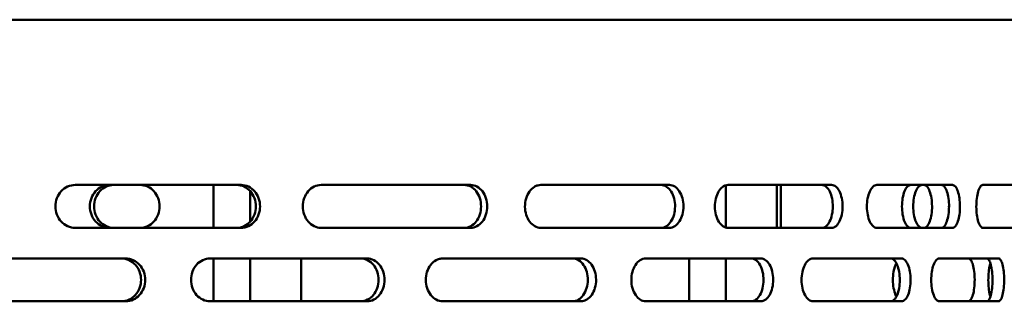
# Model space of a CAD drawing. Header units: millimetres. Extents: x -687 to 6545, y -1613 to 2022.
# Tile 14 of 36: x 3098 to 3259, y 811 to 857. Entities that reach past the tile are written whole.
import ezdxf

# ---------------------------------------------------------------- set-up
doc = ezdxf.new("R2010")
doc.units = ezdxf.units.MM
doc.layers.add('Видимый контур (ГОСТ)', color=7, linetype='Continuous', lineweight=50)

msp = doc.modelspace()

# ---------------------------------------------------------------- linework, layer by layer
at = {"layer": 'Видимый контур (ГОСТ)'}
for p, q in [((3267.35, 856.5), (2747.35, 856.5)), ((3134.04, 829.5), (3106.9, 829.5)), ((3129.51, 822.5), (3129.51, 829.5)), ((3171.54, 829.5), (3147.1, 829.5)), ((3204.06, 829.5), (3183.05, 829.5)), ((3213.29, 822.55), (3213.29, 829.45)), ((3230.59, 829.5), (3213.66, 829.5)), ((3221.61, 829.5), (3221.61, 822.5)), ((3222.31, 822.5), (3222.31, 829.5)), ((3250.35, 829.5), (3238, 829.5)), ((3262.72, 829.5), (3255.34, 829.5)), ((3135.51, 823.5), (3135.51, 828.5)), ((3106.9, 822.5), (3134.04, 822.5)), ((3147.1, 822.5), (3171.54, 822.5)), ((3183.05, 822.5), (3204.06, 822.5)), ((3213.66, 822.5), (3230.59, 822.5)), ((3238, 822.5), (3250.35, 822.5)), ((3255.34, 822.5), (3262.72, 822.5)), ((3115.17, 817.5), (3087.19, 817.5)), ((3154.61, 817.5), (3128.94, 817.5)), ((3129.51, 810.5), (3129.51, 817.5)), ((3135.51, 810.5), (3135.51, 817.5)), ((3143.83, 817.5), (3143.83, 810.5)), ((3189.59, 817.5), (3167, 817.5)), ((3219.02, 817.5), (3200.21, 817.5)), ((3207.29, 810.5), (3207.29, 817.5)), ((3213.29, 810.5), (3213.29, 817.5)), ((3242.02, 817.5), (3227.56, 817.5)), ((3257.9, 817.5), (3248.22, 817.5)), ((3087.19, 810.5), (3115.17, 810.5)), ((3128.94, 810.5), (3154.61, 810.5)), ((3167, 810.5), (3189.59, 810.5)), ((3200.21, 810.5), (3219.02, 810.5)), ((3227.56, 810.5), (3242.02, 810.5)), ((3248.22, 810.5), (3257.9, 810.5))]:
    msp.add_line(p, q, dxfattribs=at)
for points, knots in [([(3106.9, 822.5), (3106.49, 822.5), (3106.06, 822.59), (3105.26, 822.95), (3104.89, 823.21), (3104.32, 823.84), (3104.07, 824.23), (3103.74, 825.09), (3103.65, 825.56), (3103.65, 826.44), (3103.74, 826.91), (3104.07, 827.77), (3104.32, 828.16), (3104.89, 828.79), (3105.26, 829.05), (3106.06, 829.41), (3106.49, 829.5), (3106.9, 829.5)], [0.527688, 0.527688, 0.527688, 0.527688, 0.659634, 0.659634, 0.791579, 0.791579, 0.923411, 0.923411, 1.055244, 1.055244, 1.187076, 1.187076, 1.318908, 1.318908, 1.450854, 1.450854, 1.582799, 1.582799, 1.582799, 1.582799]), ([(3112.51, 822.5), (3112.11, 822.5), (3111.68, 822.59), (3110.88, 822.95), (3110.52, 823.21), (3109.95, 823.84), (3109.7, 824.23), (3109.38, 825.09), (3109.3, 825.56), (3109.3, 826.44), (3109.38, 826.91), (3109.7, 827.77), (3109.95, 828.16), (3110.52, 828.79), (3110.88, 829.05), (3111.68, 829.41), (3112.11, 829.5), (3112.51, 829.5)], [0.528138, 0.528138, 0.528138, 0.528138, 0.660279, 0.660279, 0.792419, 0.792419, 0.924239, 0.924239, 1.056059, 1.056059, 1.187879, 1.187879, 1.319699, 1.319699, 1.451839, 1.451839, 1.58398, 1.58398, 1.58398, 1.58398]), ([(3113.19, 829.5), (3112.79, 829.5), (3112.36, 829.41), (3111.57, 829.05), (3111.21, 828.79), (3110.64, 828.16), (3110.39, 827.77), (3110.06, 826.91), (3109.98, 826.44), (3109.98, 825.56), (3110.06, 825.09), (3110.39, 824.23), (3110.64, 823.84), (3111.21, 823.21), (3111.57, 822.95), (3112.36, 822.59), (3112.79, 822.5), (3113.19, 822.5)], [0.528126, 0.528126, 0.528126, 0.528126, 0.660262, 0.660262, 0.792398, 0.792398, 0.924218, 0.924218, 1.056039, 1.056039, 1.187859, 1.187859, 1.319679, 1.319679, 1.451815, 1.451815, 1.583951, 1.583951, 1.583951, 1.583951]), ([(3120.69, 826), (3120.69, 826.44), (3120.61, 826.91), (3120.29, 827.77), (3120.05, 828.16), (3119.49, 828.78), (3119.13, 829.05), (3118.35, 829.41), (3117.92, 829.5), (3117.52, 829.5)], [0, 0, 0, 0, 0.1318194, 0.1318194, 0.2636387, 0.2636387, 0.3961365, 0.3961365, 0.5286344, 0.5286344, 0.5286344, 0.5286344]), ([(3133.35, 822.5), (3133.74, 822.5), (3134.15, 822.59), (3134.91, 822.95), (3135.26, 823.22), (3135.81, 823.84), (3136.04, 824.23), (3136.36, 825.09), (3136.43, 825.56), (3136.43, 826), (3136.43, 826.44), (3136.36, 826.91), (3136.04, 827.77), (3135.81, 828.16), (3135.26, 828.78), (3134.91, 829.05), (3134.15, 829.41), (3133.74, 829.5), (3133.35, 829.5)], [1.592251, 1.592251, 1.592251, 1.592251, 1.726032, 1.726032, 1.859813, 1.859813, 1.991577, 1.991577, 2.123342, 2.123342, 2.123342, 2.255107, 2.255107, 2.386872, 2.386872, 2.520653, 2.520653, 2.654434, 2.654434, 2.654434, 2.654434]), ([(3134.04, 829.5), (3134.43, 829.5), (3134.85, 829.41), (3135.61, 829.05), (3135.96, 828.78), (3136.5, 828.16), (3136.74, 827.77), (3137.05, 826.91), (3137.13, 826.44), (3137.13, 826), (3137.13, 825.56), (3137.05, 825.09), (3136.74, 824.23), (3136.5, 823.84), (3135.96, 823.22), (3135.61, 822.95), (3134.85, 822.59), (3134.43, 822.5), (3134.04, 822.5)], [1.592092, 1.592092, 1.592092, 1.592092, 1.725842, 1.725842, 1.859593, 1.859593, 1.991359, 1.991359, 2.123125, 2.123125, 2.123125, 2.254891, 2.254891, 2.386657, 2.386657, 2.520407, 2.520407, 2.654158, 2.654158, 2.654158, 2.654158]), ([(3147.1, 822.5), (3146.72, 822.5), (3146.33, 822.59), (3145.6, 822.95), (3145.26, 823.21), (3144.74, 823.84), (3144.51, 824.23), (3144.2, 825.09), (3144.13, 825.56), (3144.13, 826.44), (3144.2, 826.91), (3144.51, 827.77), (3144.74, 828.16), (3145.26, 828.79), (3145.6, 829.05), (3146.33, 829.41), (3146.72, 829.5), (3147.1, 829.5)], [0.527688, 0.527688, 0.527688, 0.527688, 0.659634, 0.659634, 0.791579, 0.791579, 0.923411, 0.923411, 1.055244, 1.055244, 1.187076, 1.187076, 1.318908, 1.318908, 1.450854, 1.450854, 1.582799, 1.582799, 1.582799, 1.582799]), ([(3170.53, 822.5), (3170.88, 822.5), (3171.24, 822.59), (3171.92, 822.95), (3172.23, 823.22), (3172.71, 823.84), (3172.92, 824.23), (3173.2, 825.09), (3173.26, 825.56), (3173.26, 826), (3173.26, 826.44), (3173.2, 826.91), (3172.92, 827.77), (3172.71, 828.16), (3172.23, 828.78), (3171.92, 829.05), (3171.24, 829.41), (3170.88, 829.5), (3170.53, 829.5)], [1.592251, 1.592251, 1.592251, 1.592251, 1.726032, 1.726032, 1.859813, 1.859813, 1.991577, 1.991577, 2.123342, 2.123342, 2.123342, 2.255107, 2.255107, 2.386872, 2.386872, 2.520653, 2.520653, 2.654434, 2.654434, 2.654434, 2.654434]), ([(3171.54, 829.5), (3171.89, 829.5), (3172.26, 829.41), (3172.93, 829.05), (3173.24, 828.78), (3173.73, 828.16), (3173.93, 827.77), (3174.21, 826.91), (3174.28, 826.44), (3174.28, 826), (3174.28, 825.56), (3174.21, 825.09), (3173.93, 824.23), (3173.73, 823.84), (3173.24, 823.22), (3172.93, 822.95), (3172.26, 822.59), (3171.89, 822.5), (3171.54, 822.5)], [1.592092, 1.592092, 1.592092, 1.592092, 1.725842, 1.725842, 1.859593, 1.859593, 1.991359, 1.991359, 2.123125, 2.123125, 2.123125, 2.254891, 2.254891, 2.386657, 2.386657, 2.520407, 2.520407, 2.654158, 2.654158, 2.654158, 2.654158]), ([(3183.05, 822.5), (3182.7, 822.5), (3182.36, 822.59), (3181.74, 822.94), (3181.46, 823.19), (3180.98, 823.83), (3180.78, 824.22), (3180.52, 825.06), (3180.45, 825.5), (3180.44, 826.42), (3180.51, 826.88), (3180.76, 827.72), (3180.94, 828.1), (3181.41, 828.76), (3181.7, 829.03), (3182.18, 829.31), (3182.35, 829.38), (3182.7, 829.48), (3182.87, 829.5), (3183.05, 829.5)], [0, 0, 0, 0, 0.139178, 0.139178, 0.27359, 0.27359, 0.412567, 0.412567, 0.546953, 0.546953, 0.685899, 0.685899, 0.820416, 0.820416, 0.95949, 0.95949, 1.032359, 1.032359, 1.103145, 1.103145, 1.103145, 1.103145]), ([(3202.69, 822.5), (3203.01, 822.5), (3203.31, 822.59), (3203.87, 822.95), (3204.12, 823.21), (3204.54, 823.86), (3204.71, 824.24), (3204.93, 825.08), (3204.99, 825.52), (3205, 826.42), (3204.94, 826.88), (3204.72, 827.71), (3204.57, 828.09), (3204.16, 828.75), (3203.9, 829.02), (3203.47, 829.31), (3203.32, 829.38), (3203.01, 829.48), (3202.85, 829.5), (3202.69, 829.5)], [0, 0, 0, 0, 0.142461, 0.142461, 0.279647, 0.279647, 0.418595, 0.418595, 0.551981, 0.551981, 0.689312, 0.689312, 0.822858, 0.822858, 0.96477, 0.96477, 1.038838, 1.038838, 1.110781, 1.110781, 1.110781, 1.110781]), ([(3204.06, 829.5), (3204.37, 829.5), (3204.67, 829.41), (3205.23, 829.05), (3205.48, 828.79), (3205.9, 828.14), (3206.07, 827.76), (3206.3, 826.92), (3206.36, 826.48), (3206.36, 825.58), (3206.31, 825.12), (3206.09, 824.29), (3205.93, 823.91), (3205.52, 823.25), (3205.26, 822.98), (3204.83, 822.69), (3204.68, 822.62), (3204.37, 822.52), (3204.21, 822.5), (3204.06, 822.5)], [0, 0, 0, 0, 0.142432, 0.142432, 0.279595, 0.279595, 0.418543, 0.418543, 0.551939, 0.551939, 0.689284, 0.689284, 0.822837, 0.822837, 0.964742, 0.964742, 1.03879, 1.03879, 1.110713, 1.110713, 1.110713, 1.110713]), ([(3213.66, 822.5), (3213.37, 822.5), (3213.09, 822.59), (3212.58, 822.94), (3212.35, 823.19), (3211.95, 823.83), (3211.79, 824.22), (3211.57, 825.06), (3211.51, 825.5), (3211.5, 826.42), (3211.56, 826.88), (3211.77, 827.72), (3211.92, 828.1), (3212.31, 828.76), (3212.54, 829.03), (3212.94, 829.31), (3213.08, 829.38), (3213.37, 829.48), (3213.51, 829.5), (3213.66, 829.5)], [0, 0, 0, 0, 0.139178, 0.139178, 0.27359, 0.27359, 0.412567, 0.412567, 0.546953, 0.546953, 0.685899, 0.685899, 0.820416, 0.820416, 0.95949, 0.95949, 1.032359, 1.032359, 1.103145, 1.103145, 1.103145, 1.103145]), ([(3228.99, 822.5), (3229.24, 822.5), (3229.48, 822.59), (3229.91, 822.95), (3230.11, 823.21), (3230.44, 823.86), (3230.57, 824.24), (3230.74, 825.08), (3230.79, 825.52), (3230.79, 826.42), (3230.75, 826.88), (3230.58, 827.71), (3230.46, 828.09), (3230.14, 828.75), (3229.94, 829.02), (3229.6, 829.31), (3229.48, 829.38), (3229.24, 829.48), (3229.12, 829.5), (3228.99, 829.5)], [0, 0, 0, 0, 0.142461, 0.142461, 0.279647, 0.279647, 0.418595, 0.418595, 0.551981, 0.551981, 0.689312, 0.689312, 0.822858, 0.822858, 0.96477, 0.96477, 1.038838, 1.038838, 1.110781, 1.110781, 1.110781, 1.110781]), ([(3230.59, 829.5), (3230.84, 829.5), (3231.08, 829.41), (3231.51, 829.05), (3231.71, 828.79), (3232.04, 828.14), (3232.17, 827.76), (3232.34, 826.92), (3232.39, 826.48), (3232.39, 825.58), (3232.35, 825.12), (3232.18, 824.29), (3232.06, 823.91), (3231.74, 823.25), (3231.54, 822.98), (3231.2, 822.69), (3231.08, 822.62), (3230.84, 822.52), (3230.71, 822.5), (3230.59, 822.5)], [0, 0, 0, 0, 0.142432, 0.142432, 0.279595, 0.279595, 0.418543, 0.418543, 0.551939, 0.551939, 0.689284, 0.689284, 0.822837, 0.822837, 0.964742, 0.964742, 1.03879, 1.03879, 1.110713, 1.110713, 1.110713, 1.110713]), ([(3238, 822.5), (3237.79, 822.5), (3237.57, 822.59), (3237.18, 822.94), (3237, 823.19), (3236.7, 823.83), (3236.58, 824.22), (3236.41, 825.06), (3236.37, 825.5), (3236.36, 826.42), (3236.4, 826.88), (3236.56, 827.72), (3236.68, 828.1), (3236.97, 828.76), (3237.15, 829.03), (3237.46, 829.31), (3237.57, 829.38), (3237.78, 829.48), (3237.89, 829.5), (3238, 829.5)], [0, 0, 0, 0, 0.139178, 0.139178, 0.27359, 0.27359, 0.412567, 0.412567, 0.546953, 0.546953, 0.685899, 0.685899, 0.820416, 0.820416, 0.95949, 0.95949, 1.032359, 1.032359, 1.103145, 1.103145, 1.103145, 1.103145]), ([(3243.53, 829.5), (3243.35, 829.5), (3243.16, 829.41), (3242.81, 829.05), (3242.65, 828.79), (3242.39, 828.16), (3242.28, 827.77), (3242.14, 826.91), (3242.1, 826.44), (3242.1, 826)], [-0.5274613, -0.5274613, -0.5274613, -0.5274613, -0.3955726, -0.3955726, -0.263684, -0.263684, -0.131842, -0.131842, 0, 0, 0, 0]), ([(3243.95, 826), (3243.95, 826.44), (3243.98, 826.91), (3244.13, 827.77), (3244.24, 828.16), (3244.5, 828.79), (3244.66, 829.05), (3245.01, 829.41), (3245.2, 829.5), (3245.38, 829.5)], [0, 0, 0, 0, 0.131842, 0.131842, 0.2636839, 0.2636839, 0.3955718, 0.3955718, 0.5274597, 0.5274597, 0.5274597, 0.5274597]), ([(3245.7, 829.5), (3245.87, 829.5), (3246.05, 829.41), (3246.37, 829.06), (3246.51, 828.81), (3246.75, 828.17), (3246.85, 827.78), (3246.98, 826.94), (3247.01, 826.5), (3247.02, 825.58), (3246.99, 825.12), (3246.86, 824.28), (3246.77, 823.9), (3246.53, 823.24), (3246.39, 822.97), (3246.14, 822.69), (3246.05, 822.62), (3245.88, 822.52), (3245.79, 822.5), (3245.7, 822.5)], [0, 0, 0, 0, 0.139178, 0.139178, 0.273589, 0.273589, 0.412567, 0.412567, 0.546953, 0.546953, 0.685899, 0.685899, 0.820416, 0.820416, 0.95949, 0.95949, 1.032359, 1.032359, 1.103145, 1.103145, 1.103145, 1.103145]), ([(3248.56, 822.5), (3248.73, 822.5), (3248.89, 822.59), (3249.19, 822.95), (3249.33, 823.21), (3249.55, 823.86), (3249.64, 824.24), (3249.76, 825.08), (3249.79, 825.52), (3249.8, 826.42), (3249.77, 826.88), (3249.65, 827.71), (3249.57, 828.09), (3249.35, 828.75), (3249.21, 829.02), (3248.98, 829.31), (3248.9, 829.38), (3248.73, 829.48), (3248.64, 829.5), (3248.56, 829.5)], [0, 0, 0, 0, 0.142461, 0.142461, 0.279647, 0.279647, 0.418595, 0.418595, 0.551981, 0.551981, 0.689312, 0.689312, 0.822858, 0.822858, 0.96477, 0.96477, 1.038838, 1.038838, 1.110781, 1.110781, 1.110781, 1.110781]), ([(3250.35, 829.5), (3250.51, 829.5), (3250.68, 829.41), (3250.98, 829.05), (3251.12, 828.79), (3251.34, 828.14), (3251.43, 827.76), (3251.55, 826.92), (3251.58, 826.48), (3251.59, 825.58), (3251.56, 825.12), (3251.44, 824.29), (3251.36, 823.91), (3251.14, 823.25), (3251, 822.98), (3250.77, 822.69), (3250.68, 822.62), (3250.52, 822.52), (3250.43, 822.5), (3250.35, 822.5)], [0, 0, 0, 0, 0.142432, 0.142432, 0.279595, 0.279595, 0.418543, 0.418543, 0.551939, 0.551939, 0.689284, 0.689284, 0.822837, 0.822837, 0.964742, 0.964742, 1.03879, 1.03879, 1.110713, 1.110713, 1.110713, 1.110713]), ([(3255.34, 822.5), (3255.2, 822.5), (3255.06, 822.59), (3254.8, 822.94), (3254.68, 823.19), (3254.48, 823.83), (3254.4, 824.22), (3254.29, 825.06), (3254.26, 825.5), (3254.26, 826.42), (3254.29, 826.88), (3254.39, 827.72), (3254.47, 828.1), (3254.66, 828.76), (3254.78, 829.03), (3254.98, 829.31), (3255.05, 829.38), (3255.19, 829.48), (3255.27, 829.5), (3255.34, 829.5)], [0, 0, 0, 0, 0.139178, 0.139178, 0.27359, 0.27359, 0.412567, 0.412567, 0.546953, 0.546953, 0.685899, 0.685899, 0.820416, 0.820416, 0.95949, 0.95949, 1.032359, 1.032359, 1.103145, 1.103145, 1.103145, 1.103145]), ([(3249.8, 825.88), (3249.79, 825.91), (3249.79, 825.94), (3249.79, 826.02), (3249.79, 826.07), (3249.8, 826.12)], [0.54321156, 0.54321156, 0.54321156, 0.54321156, 0.55198053, 0.55198053, 0.56785205, 0.56785205, 0.56785205, 0.56785205]), ([(3117.52, 822.5), (3117.92, 822.5), (3118.35, 822.59), (3119.13, 822.95), (3119.49, 823.22), (3120.05, 823.84), (3120.29, 824.23), (3120.61, 825.09), (3120.69, 825.56), (3120.69, 826)], [0.5283494, 0.5283494, 0.5283494, 0.5283494, 0.6608473, 0.6608473, 0.7933451, 0.7933451, 0.9251645, 0.9251645, 1.0569838, 1.0569838, 1.0569838, 1.0569838]), ([(3242.1, 826), (3242.1, 825.56), (3242.14, 825.09), (3242.28, 824.23), (3242.39, 823.84), (3242.65, 823.21), (3242.81, 822.95), (3243.16, 822.59), (3243.35, 822.5), (3243.53, 822.5)], [1.0548572, 1.0548572, 1.0548572, 1.0548572, 1.1866992, 1.1866992, 1.3185412, 1.3185412, 1.4504298, 1.4504298, 1.5823185, 1.5823185, 1.5823185, 1.5823185]), ([(3245.38, 822.5), (3245.2, 822.5), (3245.01, 822.59), (3244.66, 822.95), (3244.5, 823.21), (3244.24, 823.84), (3244.13, 824.23), (3243.98, 825.09), (3243.95, 825.56), (3243.95, 826)], [0.5273954, 0.5273954, 0.5273954, 0.5273954, 0.6592833, 0.6592833, 0.7911712, 0.7911712, 0.9230132, 0.9230132, 1.0548551, 1.0548551, 1.0548551, 1.0548551]), ([(3114.48, 810.5), (3114.88, 810.5), (3115.31, 810.59), (3116.1, 810.95), (3116.45, 811.22), (3117.02, 811.84), (3117.26, 812.23), (3117.59, 813.09), (3117.67, 813.56), (3117.67, 814), (3117.67, 814.44), (3117.59, 814.91), (3117.26, 815.77), (3117.02, 816.16), (3116.45, 816.78), (3116.1, 817.05), (3115.31, 817.41), (3114.88, 817.5), (3114.48, 817.5)], [1.584467, 1.584467, 1.584467, 1.584467, 1.7168, 1.7168, 1.849133, 1.849133, 1.980959, 1.980959, 2.112785, 2.112785, 2.112785, 2.244611, 2.244611, 2.376438, 2.376438, 2.508771, 2.508771, 2.641104, 2.641104, 2.641104, 2.641104]), ([(3115.17, 817.5), (3115.57, 817.5), (3116, 817.41), (3116.78, 817.05), (3117.14, 816.78), (3117.71, 816.16), (3117.95, 815.77), (3118.27, 814.91), (3118.35, 814.44), (3118.35, 814), (3118.35, 813.56), (3118.27, 813.09), (3117.95, 812.23), (3117.71, 811.84), (3117.14, 811.22), (3116.78, 810.95), (3116, 810.59), (3115.57, 810.5), (3115.17, 810.5)], [1.58443, 1.58443, 1.58443, 1.58443, 1.716756, 1.716756, 1.849081, 1.849081, 1.980908, 1.980908, 2.112734, 2.112734, 2.112734, 2.24456, 2.24456, 2.376387, 2.376387, 2.508712, 2.508712, 2.641038, 2.641038, 2.641038, 2.641038]), ([(3128.94, 810.5), (3128.56, 810.5), (3128.14, 810.59), (3127.38, 810.95), (3127.03, 811.21), (3126.47, 811.84), (3126.23, 812.23), (3125.92, 813.09), (3125.84, 813.56), (3125.84, 814.44), (3125.92, 814.91), (3126.23, 815.77), (3126.47, 816.16), (3127.03, 816.79), (3127.38, 817.05), (3128.14, 817.41), (3128.56, 817.5), (3128.94, 817.5)], [0.527492, 0.527492, 0.527492, 0.527492, 0.659455, 0.659455, 0.791417, 0.791417, 0.923257, 0.923257, 1.055097, 1.055097, 1.186937, 1.186937, 1.318777, 1.318777, 1.450739, 1.450739, 1.582702, 1.582702, 1.582702, 1.582702]), ([(3153.61, 810.5), (3153.97, 810.5), (3154.36, 810.59), (3155.07, 810.95), (3155.4, 811.22), (3155.91, 811.84), (3156.13, 812.23), (3156.42, 813.09), (3156.49, 813.56), (3156.49, 814), (3156.49, 814.44), (3156.42, 814.91), (3156.13, 815.77), (3155.91, 816.16), (3155.4, 816.78), (3155.07, 817.05), (3154.36, 817.41), (3153.97, 817.5), (3153.61, 817.5)], [1.584467, 1.584467, 1.584467, 1.584467, 1.7168, 1.7168, 1.849133, 1.849133, 1.980959, 1.980959, 2.112785, 2.112785, 2.112785, 2.244611, 2.244611, 2.376438, 2.376438, 2.508771, 2.508771, 2.641104, 2.641104, 2.641104, 2.641104]), ([(3154.61, 817.5), (3154.98, 817.5), (3155.36, 817.41), (3156.08, 817.05), (3156.4, 816.78), (3156.91, 816.16), (3157.13, 815.77), (3157.42, 814.91), (3157.5, 814.44), (3157.5, 814), (3157.5, 813.56), (3157.42, 813.09), (3157.13, 812.23), (3156.91, 811.84), (3156.4, 811.22), (3156.08, 810.95), (3155.36, 810.59), (3154.98, 810.5), (3154.61, 810.5)], [1.58443, 1.58443, 1.58443, 1.58443, 1.716756, 1.716756, 1.849081, 1.849081, 1.980908, 1.980908, 2.112734, 2.112734, 2.112734, 2.24456, 2.24456, 2.376387, 2.376387, 2.508712, 2.508712, 2.641038, 2.641038, 2.641038, 2.641038]), ([(3167, 810.5), (3166.64, 810.5), (3166.28, 810.59), (3165.61, 810.94), (3165.31, 811.19), (3164.79, 811.83), (3164.58, 812.22), (3164.3, 813.06), (3164.23, 813.51), (3164.22, 814.42), (3164.29, 814.88), (3164.56, 815.72), (3164.76, 816.1), (3165.26, 816.76), (3165.56, 817.03), (3166.08, 817.31), (3166.26, 817.38), (3166.63, 817.48), (3166.82, 817.5), (3167, 817.5)], [0, 0, 0, 0, 0.139188, 0.139188, 0.273693, 0.273693, 0.412695, 0.412695, 0.547064, 0.547064, 0.685925, 0.685925, 0.820384, 0.820384, 0.959554, 0.959554, 1.032434, 1.032434, 1.103232, 1.103232, 1.103232, 1.103232]), ([(3188.23, 810.5), (3188.57, 810.5), (3188.89, 810.59), (3189.49, 810.95), (3189.76, 811.2), (3190.22, 811.84), (3190.4, 812.23), (3190.65, 813.07), (3190.72, 813.51), (3190.73, 814.42), (3190.66, 814.87), (3190.43, 815.72), (3190.25, 816.1), (3189.81, 816.76), (3189.53, 817.02), (3189.07, 817.31), (3188.91, 817.38), (3188.57, 817.48), (3188.4, 817.5), (3188.23, 817.5)], [0, 0, 0, 0, 0.139843, 0.139843, 0.274876, 0.274876, 0.41388, 0.41388, 0.548029, 0.548029, 0.686562, 0.686562, 0.820854, 0.820854, 0.960443, 0.960443, 1.033648, 1.033648, 1.10476, 1.10476, 1.10476, 1.10476]), ([(3189.59, 817.5), (3189.92, 817.5), (3190.25, 817.41), (3190.85, 817.05), (3191.11, 816.8), (3191.57, 816.16), (3191.76, 815.77), (3192.01, 814.93), (3192.07, 814.49), (3192.08, 813.58), (3192.02, 813.13), (3191.78, 812.28), (3191.61, 811.9), (3191.16, 811.24), (3190.89, 810.98), (3190.42, 810.69), (3190.26, 810.62), (3189.92, 810.52), (3189.75, 810.5), (3189.59, 810.5)], [0, 0, 0, 0, 0.13984, 0.13984, 0.274871, 0.274871, 0.413874, 0.413874, 0.548025, 0.548025, 0.68656, 0.68656, 0.820852, 0.820852, 0.960439, 0.960439, 1.033642, 1.033642, 1.104753, 1.104753, 1.104753, 1.104753]), ([(3200.21, 810.5), (3199.9, 810.5), (3199.59, 810.59), (3199.03, 810.94), (3198.77, 811.19), (3198.33, 811.83), (3198.15, 812.22), (3197.91, 813.06), (3197.85, 813.51), (3197.84, 814.42), (3197.9, 814.88), (3198.13, 815.72), (3198.3, 816.1), (3198.73, 816.76), (3198.99, 817.03), (3199.43, 817.31), (3199.58, 817.38), (3199.9, 817.48), (3200.06, 817.5), (3200.21, 817.5)], [0, 0, 0, 0, 0.139188, 0.139188, 0.273693, 0.273693, 0.412695, 0.412695, 0.547064, 0.547064, 0.685925, 0.685925, 0.820384, 0.820384, 0.959554, 0.959554, 1.032434, 1.032434, 1.103232, 1.103232, 1.103232, 1.103232]), ([(3217.43, 810.5), (3217.7, 810.5), (3217.97, 810.59), (3218.46, 810.95), (3218.67, 811.2), (3219.05, 811.84), (3219.2, 812.23), (3219.4, 813.07), (3219.45, 813.51), (3219.46, 814.42), (3219.41, 814.87), (3219.21, 815.72), (3219.07, 816.1), (3218.71, 816.76), (3218.49, 817.02), (3218.11, 817.31), (3217.98, 817.38), (3217.71, 817.48), (3217.57, 817.5), (3217.43, 817.5)], [0, 0, 0, 0, 0.139843, 0.139843, 0.274876, 0.274876, 0.41388, 0.41388, 0.548029, 0.548029, 0.686562, 0.686562, 0.820854, 0.820854, 0.960443, 0.960443, 1.033648, 1.033648, 1.10476, 1.10476, 1.10476, 1.10476]), ([(3219.02, 817.5), (3219.29, 817.5), (3219.56, 817.41), (3220.05, 817.05), (3220.26, 816.8), (3220.63, 816.16), (3220.78, 815.77), (3220.98, 814.93), (3221.04, 814.49), (3221.04, 813.58), (3220.99, 813.13), (3220.8, 812.28), (3220.66, 811.9), (3220.3, 811.24), (3220.08, 810.98), (3219.7, 810.69), (3219.57, 810.62), (3219.29, 810.52), (3219.16, 810.5), (3219.02, 810.5)], [0, 0, 0, 0, 0.13984, 0.13984, 0.274871, 0.274871, 0.413874, 0.413874, 0.548025, 0.548025, 0.68656, 0.68656, 0.820852, 0.820852, 0.960439, 0.960439, 1.033642, 1.033642, 1.104753, 1.104753, 1.104753, 1.104753]), ([(3227.56, 810.5), (3227.32, 810.5), (3227.07, 810.59), (3226.62, 810.94), (3226.42, 811.19), (3226.07, 811.83), (3225.92, 812.22), (3225.73, 813.06), (3225.68, 813.51), (3225.68, 814.42), (3225.72, 814.88), (3225.91, 815.72), (3226.04, 816.1), (3226.38, 816.76), (3226.59, 817.03), (3226.94, 817.31), (3227.06, 817.38), (3227.31, 817.48), (3227.44, 817.5), (3227.56, 817.5)], [0, 0, 0, 0, 0.139188, 0.139188, 0.273693, 0.273693, 0.412695, 0.412695, 0.547064, 0.547064, 0.685925, 0.685925, 0.820384, 0.820384, 0.959554, 0.959554, 1.032434, 1.032434, 1.103232, 1.103232, 1.103232, 1.103232]), ([(3240.25, 810.5), (3240.45, 810.5), (3240.65, 810.59), (3241.01, 810.95), (3241.17, 811.2), (3241.44, 811.84), (3241.55, 812.23), (3241.7, 813.07), (3241.74, 813.51), (3241.74, 814.42), (3241.7, 814.87), (3241.56, 815.72), (3241.46, 816.1), (3241.19, 816.76), (3241.03, 817.02), (3240.75, 817.31), (3240.65, 817.38), (3240.45, 817.48), (3240.35, 817.5), (3240.25, 817.5)], [0, 0, 0, 0, 0.139843, 0.139843, 0.274876, 0.274876, 0.41388, 0.41388, 0.548029, 0.548029, 0.686562, 0.686562, 0.820854, 0.820854, 0.960443, 0.960443, 1.033648, 1.033648, 1.10476, 1.10476, 1.10476, 1.10476]), ([(3241.18, 811.26), (3241.14, 811.34), (3241.1, 811.43), (3240.92, 811.84), (3240.81, 812.23), (3240.66, 813.07), (3240.62, 813.51), (3240.62, 814.42), (3240.65, 814.87), (3240.8, 815.72), (3240.9, 816.1), (3241.08, 816.53), (3241.13, 816.64), (3241.18, 816.74)], [0.2370798, 0.2370798, 0.2370798, 0.2370798, 0.2748763, 0.2748763, 0.4138797, 0.4138797, 0.5480289, 0.5480289, 0.6865623, 0.6865623, 0.8208537, 0.8208537, 0.8679993, 0.8679993, 0.8679993, 0.8679993]), ([(3242.02, 817.5), (3242.22, 817.5), (3242.42, 817.41), (3242.78, 817.05), (3242.94, 816.8), (3243.22, 816.16), (3243.33, 815.77), (3243.47, 814.93), (3243.51, 814.49), (3243.52, 813.58), (3243.48, 813.13), (3243.34, 812.28), (3243.24, 811.9), (3242.97, 811.24), (3242.81, 810.98), (3242.53, 810.69), (3242.43, 810.62), (3242.23, 810.52), (3242.13, 810.5), (3242.02, 810.5)], [0, 0, 0, 0, 0.13984, 0.13984, 0.274871, 0.274871, 0.413874, 0.413874, 0.548025, 0.548025, 0.68656, 0.68656, 0.820852, 0.820852, 0.960439, 0.960439, 1.033642, 1.033642, 1.104753, 1.104753, 1.104753, 1.104753]), ([(3248.22, 810.5), (3248.05, 810.5), (3247.87, 810.59), (3247.55, 810.94), (3247.41, 811.19), (3247.16, 811.83), (3247.06, 812.22), (3246.92, 813.06), (3246.88, 813.51), (3246.88, 814.42), (3246.91, 814.88), (3247.04, 815.72), (3247.14, 816.1), (3247.38, 816.76), (3247.53, 817.03), (3247.78, 817.31), (3247.87, 817.38), (3248.04, 817.48), (3248.13, 817.5), (3248.22, 817.5)], [0, 0, 0, 0, 0.139188, 0.139188, 0.273693, 0.273693, 0.412695, 0.412695, 0.547064, 0.547064, 0.685925, 0.685925, 0.820384, 0.820384, 0.959554, 0.959554, 1.032434, 1.032434, 1.103232, 1.103232, 1.103232, 1.103232]), ([(3252.94, 817.5), (3253.08, 817.5), (3253.22, 817.41), (3253.48, 817.06), (3253.59, 816.81), (3253.78, 816.17), (3253.86, 815.78), (3253.96, 814.94), (3253.99, 814.49), (3253.99, 813.58), (3253.97, 813.12), (3253.87, 812.28), (3253.8, 811.9), (3253.61, 811.24), (3253.49, 810.97), (3253.3, 810.69), (3253.23, 810.62), (3253.08, 810.52), (3253.01, 810.5), (3252.94, 810.5)], [0, 0, 0, 0, 0.139202, 0.139202, 0.273718, 0.273718, 0.412721, 0.412721, 0.547084, 0.547084, 0.685938, 0.685938, 0.820394, 0.820394, 0.959573, 0.959573, 1.03246, 1.03246, 1.103266, 1.103266, 1.103266, 1.103266]), ([(3255.99, 810.5), (3256.11, 810.5), (3256.23, 810.59), (3256.46, 810.95), (3256.55, 811.2), (3256.72, 811.84), (3256.79, 812.23), (3256.88, 813.07), (3256.9, 813.51), (3256.9, 814.42), (3256.88, 814.87), (3256.8, 815.72), (3256.73, 816.1), (3256.57, 816.76), (3256.47, 817.02), (3256.3, 817.31), (3256.24, 817.38), (3256.11, 817.48), (3256.05, 817.5), (3255.99, 817.5)], [0, 0, 0, 0, 0.139843, 0.139843, 0.274876, 0.274876, 0.41388, 0.41388, 0.548029, 0.548029, 0.686562, 0.686562, 0.820854, 0.820854, 0.960443, 0.960443, 1.033648, 1.033648, 1.10476, 1.10476, 1.10476, 1.10476]), ([(3256.56, 811.26), (3256.54, 811.34), (3256.51, 811.43), (3256.4, 811.84), (3256.34, 812.23), (3256.24, 813.07), (3256.22, 813.51), (3256.22, 814.42), (3256.24, 814.87), (3256.33, 815.72), (3256.39, 816.1), (3256.5, 816.53), (3256.53, 816.64), (3256.56, 816.74)], [0.2370798, 0.2370798, 0.2370798, 0.2370798, 0.2748763, 0.2748763, 0.4138797, 0.4138797, 0.5480289, 0.5480289, 0.6865623, 0.6865623, 0.8208537, 0.8208537, 0.8679993, 0.8679993, 0.8679993, 0.8679993]), ([(3257.9, 817.5), (3258.02, 817.5), (3258.14, 817.41), (3258.36, 817.05), (3258.46, 816.8), (3258.63, 816.16), (3258.7, 815.77), (3258.79, 814.93), (3258.81, 814.49), (3258.81, 813.58), (3258.79, 813.13), (3258.71, 812.28), (3258.64, 811.9), (3258.48, 811.24), (3258.38, 810.98), (3258.21, 810.69), (3258.15, 810.62), (3258.02, 810.52), (3257.96, 810.5), (3257.9, 810.5)], [0, 0, 0, 0, 0.13984, 0.13984, 0.274871, 0.274871, 0.413874, 0.413874, 0.548025, 0.548025, 0.68656, 0.68656, 0.820852, 0.820852, 0.960439, 0.960439, 1.033642, 1.033642, 1.104753, 1.104753, 1.104753, 1.104753])]:
    msp.add_open_spline(points, degree=3, knots=knots, dxfattribs=at)

doc.saveas('drawing.dxf')
